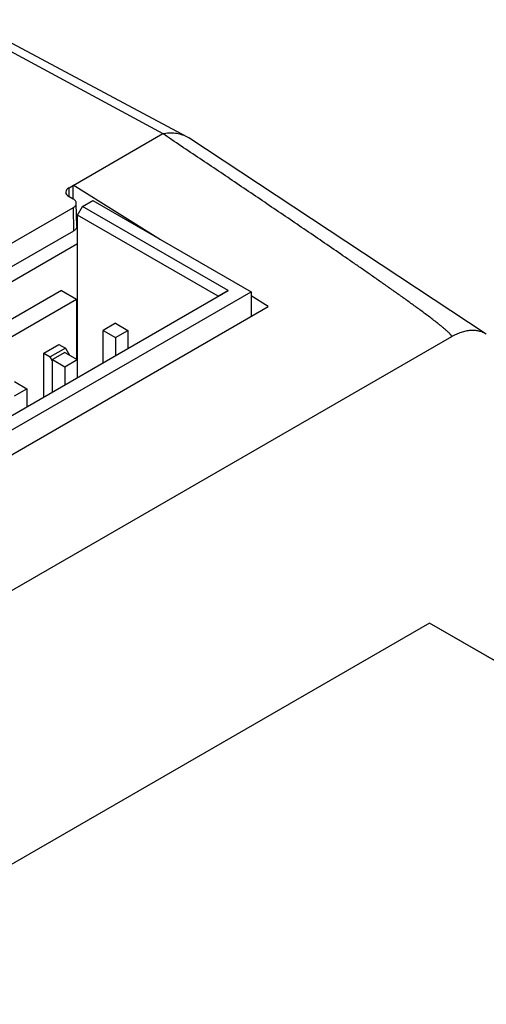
# Model space of a CAD drawing. Header units: inches. Extents: x 0 to 22, y 0 to 17.
# Tile 14 of 29: x 4.391 to 5.043, y 13.178 to 14.555. Entities that reach past the tile are written whole.
import ezdxf

# ---------------------------------------------------------------- set-up
doc = ezdxf.new("R2010")
doc.units = ezdxf.units.IN
doc.header["$LTSCALE"] = 1.21
doc.header["$MEASUREMENT"] = 0
doc.layers.get('0').update_dxf_attribs({"linetype": 'CONTINUOUS'})

msp = doc.modelspace()

# ---------------------------------------------------------------- linework, layer by layer
at = {"color": 7, "linetype": 'CONTINUOUS'}
for p, q in [((4.297, 14.5554), (4.591, 14.396)), ((4.3261, 14.5515), (4.6241, 14.392)), ((4.46, 14.3204), (4.591, 14.396)), ((5.0435, 14.1153), (4.6274, 14.39)), ((4.46, 14.3079), (4.46, 14.3204)), ((4.4657, 14.3048), (4.4657, 14.3237)), ((4.588, 14.2476), (4.4657, 14.3237)), ((4.46, 14.3079), (4.4656, 14.3048)), ((4.4709, 14.2662), (4.4702, 14.2988)), ((4.479, 14.2942), (4.4932, 14.3024)), ((4.4932, 14.3024), (4.7145, 14.1746)), ((4.4656, 14.2923), (3.6724, 13.8343)), ((4.4656, 14.2923), (4.4663, 14.2598)), ((4.472, 14.282), (4.479, 14.2942)), ((4.6827, 14.1766), (4.479, 14.2942)), ((4.472, 14.2815), (4.4706, 14.2823)), ((4.472, 14.2805), (4.4706, 14.2797)), ((4.472, 14.055), (4.472, 14.282)), ((4.6685, 14.1685), (4.472, 14.282)), ((4.4663, 14.2598), (3.6936, 13.8136)), ((4.472, 14.2419), (3.7118, 13.803)), ((4.4493, 14.1766), (3.7571, 13.7769)), ((3.8737, 13.7096), (4.6827, 14.1766)), ((3.8773, 13.6912), (4.7145, 14.1746)), ((4.4493, 14.1766), (4.4705, 14.1644)), ((4.6827, 14.1766), (4.6685, 14.1685)), ((4.7145, 14.1746), (4.7145, 14.1402)), ((3.7783, 13.7647), (4.4705, 14.1644)), ((4.4705, 14.1644), (4.4705, 14.0805)), ((4.7385, 14.1541), (4.7145, 14.169)), ((3.8894, 13.6638), (4.7385, 14.1541)), ((4.525, 14.1307), (4.5077, 14.1207)), ((4.5077, 14.0756), (4.5077, 14.1207)), ((4.5077, 14.1207), (4.525, 14.1107)), ((4.525, 14.1307), (4.5423, 14.1207)), ((4.525, 14.1107), (4.5423, 14.1207)), ((4.5423, 14.1207), (4.5423, 14.0956)), ((4.9946, 14.1116), (3.9507, 13.5089)), ((4.525, 14.1107), (4.525, 14.0856)), ((4.4246, 14.0889), (4.4458, 14.1011)), ((4.455, 14.0958), (4.4338, 14.0836)), ((4.4458, 14.1011), (4.455, 14.0958)), ((4.455, 14.0958), (4.4605, 14.0863)), ((4.4246, 14.0276), (4.4246, 14.0889)), ((4.4246, 14.0889), (4.4338, 14.0836)), ((4.437, 14.0781), (4.4338, 14.0836)), ((4.4543, 14.0899), (4.437, 14.0799)), ((4.437, 14.0348), (4.437, 14.0799)), ((4.437, 14.0799), (4.4543, 14.0699)), ((4.4543, 14.0899), (4.4716, 14.0799)), ((4.4543, 14.0699), (4.4716, 14.0799)), ((4.4716, 14.0799), (4.4716, 14.0548)), ((4.4543, 14.0699), (4.4543, 14.0448)), ((4.3836, 14.0491), (4.4009, 14.0391)), ((4.3836, 14.0291), (4.4009, 14.0391)), ((4.4009, 14.0391), (4.4009, 14.0139)), ((4.964, 13.7114), (3.9813, 13.144)), ((6.0386, 13.091), (4.964, 13.7114)), ((5.0614, 13.6552), (4.964, 13.7114))]:
    msp.add_line(p, q, dxfattribs=at)
msp.add_arc((4.6045, 14.3554), 0.0415, 56.5688, 61.8331, dxfattribs=at)
msp.add_ellipse((4.4712, 14.3143), major_axis=(0.0157, 0.0003), ratio=0.562082, start_param=2.343771, end_param=3.914567, dxfattribs=at)
for points, knots in [([(4.591, 14.396), (4.594, 14.3966), (4.5999, 14.3973), (4.6086, 14.397), (4.6167, 14.3953), (4.6218, 14.3932), (4.6241, 14.392)], [0, 0, 0, 0, 0.268655, 0.522207, 0.764374, 1, 1, 1, 1]), ([(4.9946, 14.1116), (4.9947, 14.1117), (4.9948, 14.1118), (4.995, 14.112), (4.995, 14.1123), (4.9949, 14.1127), (4.9948, 14.113), (4.9946, 14.1134), (4.9943, 14.1138), (4.9939, 14.1144), (4.9934, 14.115), (4.9928, 14.1157), (4.9923, 14.1163), (4.9914, 14.1172), (4.9904, 14.1182), (4.9891, 14.1194), (4.9877, 14.1206), (4.9859, 14.1223), (4.9835, 14.1242), (4.9807, 14.1266), (4.9777, 14.1289), (4.9738, 14.1321), (4.9688, 14.1359), (4.9628, 14.1405), (4.9567, 14.145), (4.9505, 14.1496), (4.9443, 14.1541), (4.9381, 14.1586), (4.9319, 14.1631), (4.9235, 14.1691), (4.9131, 14.1765), (4.9004, 14.1854), (4.8877, 14.1943), (4.875, 14.2032), (4.8623, 14.212), (4.8452, 14.2238), (4.8238, 14.2385), (4.7981, 14.2561), (4.7724, 14.2736), (4.7465, 14.2912), (4.7207, 14.3087), (4.6948, 14.3262), (4.6689, 14.3437), (4.6343, 14.3669), (4.6083, 14.3844), (4.591, 14.396)], [0, 0, 0, 0, 0.000458, 0.000858, 0.001586, 0.00232, 0.003081, 0.003867, 0.004672, 0.006327, 0.008026, 0.009757, 0.011512, 0.013286, 0.016876, 0.020511, 0.024179, 0.027872, 0.035319, 0.042824, 0.050375, 0.05796, 0.07321, 0.08854, 0.103931, 0.119368, 0.134843, 0.15035, 0.165884, 0.18144, 0.212609, 0.243841, 0.275123, 0.306446, 0.337804, 0.369192, 0.432042, 0.494971, 0.557964, 0.621009, 0.684098, 0.747223, 0.81038, 0.873564, 1, 1, 1, 1]), ([(4.4702, 14.2988), (4.4702, 14.2993), (4.47, 14.3005), (4.469, 14.3022), (4.4675, 14.3037), (4.4663, 14.3045), (4.4656, 14.3048)], [0, 0, 0, 0, 0.216497, 0.449019, 0.708629, 1, 1, 1, 1]), ([(4.4656, 14.2923), (4.4663, 14.2927), (4.4676, 14.2936), (4.4691, 14.2952), (4.47, 14.2969), (4.4702, 14.2982), (4.4702, 14.2988)], [0, 0, 0, 0, 0.292883, 0.553064, 0.784976, 1, 1, 1, 1]), ([(4.4709, 14.2662), (4.4709, 14.2656), (4.4707, 14.2644), (4.4698, 14.2626), (4.4683, 14.261), (4.467, 14.2602), (4.4663, 14.2598)], [0, 0, 0, 0, 0.215024, 0.446936, 0.707117, 1, 1, 1, 1]), ([(5.0435, 14.1153), (5.0419, 14.1164), (5.0386, 14.1182), (5.0332, 14.1199), (5.0273, 14.1208), (5.0211, 14.1208), (5.0147, 14.1198), (5.0081, 14.118), (5.0013, 14.1152), (4.9969, 14.1129), (4.9946, 14.1116)], [0, 0, 0, 0, 0.108417, 0.218324, 0.33183, 0.450706, 0.576293, 0.70947, 0.850683, 1, 1, 1, 1])]:
    msp.add_open_spline(points, degree=3, knots=knots, dxfattribs=at)

doc.saveas('drawing.dxf')
